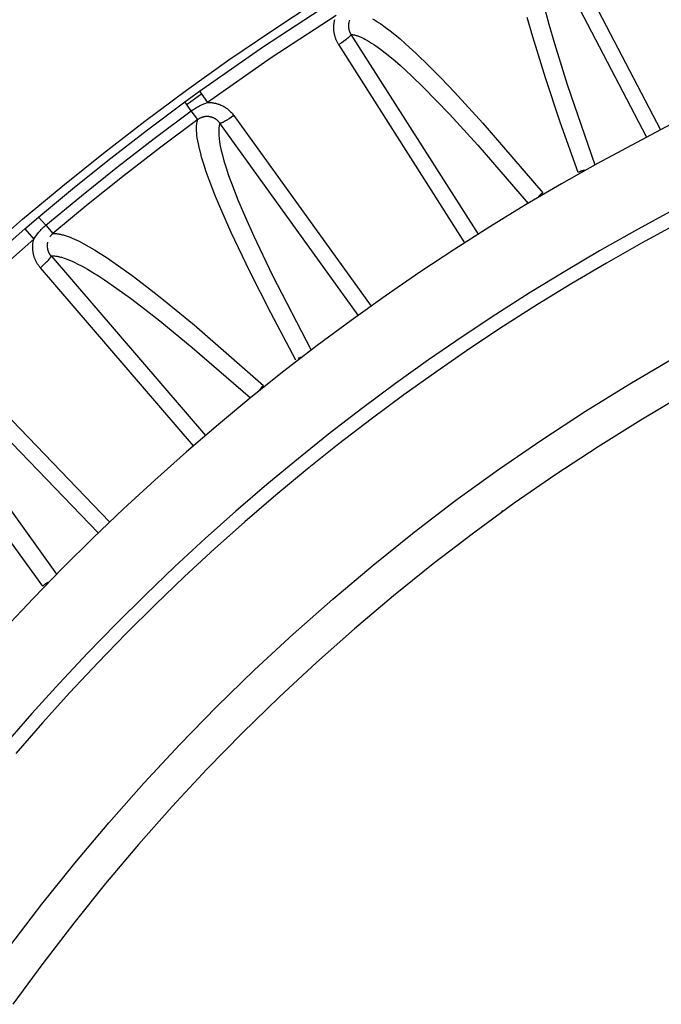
# Model space of a CAD drawing. Header units: millimetres. Extents: x -2637 to -1637, y 678 to 1678.
# Tile 255 of 256: x -2088 to -2068, y 1470 to 1501. Entities that reach past the tile are written whole.
import ezdxf

# ---------------------------------------------------------------- set-up
doc = ezdxf.new("R2010")
doc.units = ezdxf.units.MM
doc.layers.add('Make2D$B.SHOW mini', color=7, linetype='Continuous', true_color=0x000000)
doc.styles.add('Arial Standard', font='txt')
doc.dimstyles.get("Standard").update_dxf_attribs({"dimscale": 10, "dimtxt": 2.5, "dimasz": 3, "dimexe": 1, "dimexo": 0.5, "dimgap": 0.8, "dimtad": 1, "dimtoh": 1, "dimzin": 1, "dimdsep": 46, "dimtxsty": 'Arial Standard', "dimblk": 'OPEN90', "dimcen": 2.5, "dimadec": 1, "dimazin": 1, "dimtfac": 1, "dimtdec": 4, "dimtix": 1, "dimtofl": 0, "dimtmove": 1, "dimatfit": 3, "dimldrblk": 'OPEN90', "dimfxl": 1, "dimtolj": 1, "dimtzin": 1, "dimarcsym": 0})

# ---------------------------------------------------------------- blocks, each defined once
blk = doc.blocks.new('*D4')
at = {"layer": 'Defpoints', "color": 0}
for p in [(-1915.374, 1563.169), (-2152.374, 1474.352), (-1915.374, 1474.352)]:
    blk.add_point(p, dxfattribs=at)
at = {"layer": 'Make2D$B.SHOW mini', "color": 0, "lineweight": -2}
for p, q in [((-2152.374, 1476.852), (-2152.374, 1568.169)), ((-1915.374, 1476.852), (-1915.374, 1568.169)), ((-2137.374, 1563.169), (-1930.374, 1563.169))]:
    blk.add_line(p, q, dxfattribs=at)
at = {"layer": 'Make2D$B.SHOW mini', "color": 0}
for points in [[(-2137.374, 1565.669), (-2137.374, 1560.669), (-2152.374, 1563.169)], [(-1930.374, 1560.669), (-1930.374, 1565.669), (-1915.374, 1563.169)]]:
    blk.add_solid(points, dxfattribs=at)
at = {"layer": 'Make2D$B.SHOW mini', "color": 0, "insert": (-2033.874, 1574.827), "char_height": 15, "attachment_point": 5, "style": 'Arial Standard'}
blk.add_mtext('\\A1;237.00', dxfattribs=at)

msp = doc.modelspace()

# ---------------------------------------------------------------- linework, layer by layer
at = {"layer": 'Make2D$B.SHOW mini', "color": 18, "lineweight": -3, "true_color": 0x000000}
for points in [[(-2071.513, 1504.408), (-2068.078, 1497.822)], [(-2068.521, 1497.591), (-2071.985, 1504.234)], [(-2089.502, 1493.897), (-2088.254, 1494.985), (-2086.987, 1496.047), (-2085.699, 1497.082), (-2084.393, 1498.091), (-2083.07, 1499.073), (-2081.729, 1500.028), (-2080.372, 1500.954), (-2079, 1501.852)], [(-2082.657, 1499.037), (-2080.634, 1500.451), (-2078.569, 1501.805)], [(-2071.766, 1501.748), (-2071.612, 1501.161), (-2071.437, 1500.544), (-2071.032, 1499.248), (-2070.154, 1496.71)], [(-2078.336, 1501.438), (-2080.39, 1500.091), (-2082.403, 1498.684)], [(-2078.257, 1500.514), (-2078.271, 1500.535), (-2078.284, 1500.557), (-2078.295, 1500.579), (-2078.307, 1500.6), (-2078.317, 1500.622), (-2078.327, 1500.644), (-2078.337, 1500.665), (-2078.345, 1500.687), (-2078.353, 1500.708), (-2078.361, 1500.73), (-2078.368, 1500.751), (-2078.374, 1500.772), (-2078.38, 1500.793), (-2078.386, 1500.815), (-2078.391, 1500.836), (-2078.395, 1500.856), (-2078.399, 1500.877), (-2078.402, 1500.898), (-2078.405, 1500.918), (-2078.408, 1500.939), (-2078.41, 1500.959), (-2078.412, 1500.979), (-2078.413, 1500.999), (-2078.414, 1501.019), (-2078.414, 1501.039), (-2078.414, 1501.058), (-2078.414, 1501.077), (-2078.413, 1501.096), (-2078.412, 1501.115), (-2078.411, 1501.134), (-2078.409, 1501.153), (-2078.407, 1501.171), (-2078.405, 1501.189), (-2078.402, 1501.207), (-2078.399, 1501.225), (-2078.396, 1501.243), (-2078.392, 1501.26), (-2078.388, 1501.277), (-2078.38, 1501.311)], [(-2077.915, 1501.287), (-2077.921, 1501.272), (-2077.926, 1501.257), (-2077.931, 1501.241), (-2077.935, 1501.224), (-2077.939, 1501.208), (-2077.942, 1501.191), (-2077.944, 1501.182), (-2077.945, 1501.173), (-2077.946, 1501.165), (-2077.947, 1501.156), (-2077.948, 1501.147), (-2077.948, 1501.138), (-2077.949, 1501.128), (-2077.949, 1501.119), (-2077.949, 1501.11), (-2077.949, 1501.1), (-2077.949, 1501.091), (-2077.949, 1501.081), (-2077.948, 1501.072), (-2077.948, 1501.062), (-2077.947, 1501.052), (-2077.945, 1501.042), (-2077.944, 1501.032), (-2077.942, 1501.022), (-2077.941, 1501.012), (-2077.939, 1501.002), (-2077.936, 1500.992), (-2077.934, 1500.982), (-2077.931, 1500.971), (-2077.928, 1500.961), (-2077.925, 1500.951), (-2077.921, 1500.94), (-2077.917, 1500.93), (-2077.913, 1500.92), (-2077.909, 1500.909), (-2077.904, 1500.899), (-2077.899, 1500.888), (-2077.894, 1500.878), (-2077.889, 1500.867), (-2077.883, 1500.857), (-2077.877, 1500.846), (-2077.87, 1500.836)], [(-2077.19, 1501.335), (-2077.126, 1501.298), (-2077.062, 1501.258), (-2076.995, 1501.214), (-2076.926, 1501.168), (-2076.785, 1501.067), (-2076.636, 1500.954), (-2076.481, 1500.83), (-2076.319, 1500.694), (-2076.152, 1500.548), (-2075.797, 1500.223), (-2075.418, 1499.857), (-2075.016, 1499.45), (-2074.594, 1499.008), (-2073.702, 1498.033), (-2071.799, 1495.823)], [(-2070.68, 1496.47), (-2071.249, 1498.062), (-2071.719, 1499.458), (-2072.122, 1500.755), (-2072.297, 1501.372)], [(-2077.87, 1500.836), (-2077.87, 1500.835), (-2077.87, 1500.835), (-2077.87, 1500.835), (-2077.87, 1500.834), (-2077.87, 1500.834), (-2077.87, 1500.834), (-2077.87, 1500.833), (-2077.869, 1500.833), (-2077.869, 1500.832), (-2077.869, 1500.832), (-2077.869, 1500.832), (-2077.869, 1500.831), (-2077.869, 1500.831), (-2077.869, 1500.83), (-2077.87, 1500.83), (-2077.87, 1500.829), (-2077.87, 1500.829), (-2077.87, 1500.828), (-2077.87, 1500.828), (-2077.87, 1500.827), (-2077.87, 1500.827), (-2077.87, 1500.826), (-2077.87, 1500.826), (-2077.871, 1500.825), (-2077.871, 1500.825), (-2077.871, 1500.824), (-2077.871, 1500.823), (-2077.872, 1500.822), (-2077.872, 1500.821), (-2077.873, 1500.819), (-2077.874, 1500.818), (-2077.874, 1500.817), (-2077.875, 1500.815), (-2077.876, 1500.814), (-2077.877, 1500.812), (-2077.879, 1500.809), (-2077.881, 1500.806), (-2077.884, 1500.803), (-2077.887, 1500.799), (-2077.89, 1500.795), (-2077.893, 1500.792), (-2077.897, 1500.788), (-2077.904, 1500.779), (-2077.913, 1500.77), (-2077.923, 1500.761), (-2077.934, 1500.75), (-2077.946, 1500.74), (-2077.973, 1500.717), (-2078.002, 1500.693), (-2078.035, 1500.668), (-2078.106, 1500.615), (-2078.182, 1500.563), (-2078.257, 1500.514)], [(-2077.87, 1500.836), (-2077.86, 1500.835), (-2077.849, 1500.834), (-2077.838, 1500.833), (-2077.827, 1500.832), (-2077.804, 1500.828), (-2077.781, 1500.824), (-2077.757, 1500.819), (-2077.733, 1500.812), (-2077.709, 1500.806), (-2077.683, 1500.798), (-2077.658, 1500.789), (-2077.632, 1500.78), (-2077.605, 1500.769), (-2077.578, 1500.758), (-2077.55, 1500.746), (-2077.522, 1500.734), (-2077.465, 1500.706), (-2077.406, 1500.675), (-2077.344, 1500.64), (-2077.281, 1500.603), (-2077.217, 1500.563), (-2077.15, 1500.519), (-2077.082, 1500.472), (-2076.94, 1500.371), (-2076.792, 1500.257), (-2076.637, 1500.133), (-2076.476, 1499.997), (-2076.308, 1499.85), (-2075.954, 1499.525), (-2075.576, 1499.157), (-2075.175, 1498.75), (-2074.753, 1498.308), (-2073.863, 1497.332), (-2072.271, 1495.488)], [(-2077.87, 1500.836), (-2073.85, 1494.515)], [(-2074.271, 1494.246), (-2078.257, 1500.514)], [(-2083.123, 1498.698), (-2082.657, 1499.037)], [(-2083.052, 1498.63), (-2082.588, 1498.967)], [(-2082.657, 1499.037), (-2082.403, 1498.684)], [(-2087.748, 1495.058), (-2086.616, 1495.999), (-2085.467, 1496.919), (-2084.303, 1497.819), (-2083.123, 1498.698)], [(-2082.92, 1498.42), (-2083.123, 1498.698)], [(-2082.92, 1498.42), (-2082.888, 1498.443), (-2082.856, 1498.464), (-2082.823, 1498.485), (-2082.791, 1498.505), (-2082.758, 1498.524), (-2082.725, 1498.542), (-2082.692, 1498.56), (-2082.66, 1498.576), (-2082.594, 1498.607), (-2082.529, 1498.635), (-2082.466, 1498.661), (-2082.403, 1498.684)], [(-2082.403, 1498.684), (-2082.381, 1498.685), (-2082.359, 1498.684), (-2082.337, 1498.683), (-2082.316, 1498.682), (-2082.295, 1498.681), (-2082.274, 1498.678), (-2082.254, 1498.676), (-2082.234, 1498.673), (-2082.214, 1498.67), (-2082.194, 1498.666), (-2082.175, 1498.662), (-2082.156, 1498.658), (-2082.137, 1498.653), (-2082.119, 1498.648), (-2082.101, 1498.643), (-2082.083, 1498.638), (-2082.066, 1498.632), (-2082.049, 1498.626), (-2082.033, 1498.62), (-2082.016, 1498.614), (-2081.984, 1498.6), (-2081.954, 1498.586), (-2081.924, 1498.572), (-2081.896, 1498.556), (-2081.868, 1498.54), (-2081.842, 1498.523), (-2081.816, 1498.506), (-2081.791, 1498.488), (-2081.767, 1498.469), (-2081.743, 1498.45), (-2081.72, 1498.43), (-2081.698, 1498.41), (-2081.676, 1498.388), (-2081.654, 1498.366), (-2081.633, 1498.343), (-2081.613, 1498.319), (-2081.593, 1498.294), (-2081.574, 1498.268)], [(-2087.526, 1494.795), (-2086.398, 1495.732), (-2085.254, 1496.648), (-2084.095, 1497.544), (-2082.92, 1498.42)], [(-2082.716, 1498.142), (-2083.886, 1497.27), (-2085.041, 1496.377), (-2086.18, 1495.465), (-2087.303, 1494.532)], [(-2082.716, 1498.142), (-2082.92, 1498.42)], [(-2079.617, 1490.53), (-2080.407, 1492.024), (-2081.072, 1493.338), (-2081.656, 1494.566), (-2081.917, 1495.151), (-2082.152, 1495.711), (-2082.356, 1496.239), (-2082.445, 1496.488), (-2082.524, 1496.727), (-2082.593, 1496.955), (-2082.624, 1497.064), (-2082.651, 1497.171), (-2082.676, 1497.273), (-2082.697, 1497.373), (-2082.715, 1497.469), (-2082.73, 1497.561), (-2082.742, 1497.649), (-2082.746, 1497.691), (-2082.75, 1497.733), (-2082.752, 1497.773), (-2082.754, 1497.813), (-2082.755, 1497.851), (-2082.755, 1497.888), (-2082.753, 1497.924), (-2082.751, 1497.959), (-2082.748, 1497.992), (-2082.746, 1498.009), (-2082.744, 1498.025), (-2082.741, 1498.041), (-2082.738, 1498.056), (-2082.735, 1498.071), (-2082.732, 1498.086), (-2082.728, 1498.1), (-2082.725, 1498.114), (-2082.72, 1498.128), (-2082.716, 1498.142)], [(-2082.017, 1498.028), (-2082.027, 1498.042), (-2082.037, 1498.054), (-2082.048, 1498.067), (-2082.058, 1498.079), (-2082.069, 1498.09), (-2082.081, 1498.101), (-2082.092, 1498.112), (-2082.104, 1498.122), (-2082.117, 1498.132), (-2082.129, 1498.142), (-2082.142, 1498.151), (-2082.156, 1498.16), (-2082.17, 1498.168), (-2082.184, 1498.177), (-2082.199, 1498.184), (-2082.215, 1498.192), (-2082.223, 1498.196), (-2082.231, 1498.199), (-2082.239, 1498.202), (-2082.248, 1498.206), (-2082.256, 1498.209), (-2082.265, 1498.212), (-2082.274, 1498.215), (-2082.283, 1498.218), (-2082.293, 1498.22), (-2082.302, 1498.223), (-2082.312, 1498.225), (-2082.322, 1498.227), (-2082.332, 1498.229), (-2082.342, 1498.231), (-2082.352, 1498.233), (-2082.363, 1498.234), (-2082.374, 1498.235), (-2082.385, 1498.236), (-2082.396, 1498.237), (-2082.407, 1498.237), (-2082.418, 1498.238), (-2082.429, 1498.238), (-2082.441, 1498.237), (-2082.452, 1498.237), (-2082.464, 1498.236), (-2082.475, 1498.235), (-2082.487, 1498.234), (-2082.498, 1498.232), (-2082.51, 1498.23), (-2082.522, 1498.228), (-2082.533, 1498.225), (-2082.545, 1498.222), (-2082.556, 1498.219), (-2082.568, 1498.216), (-2082.579, 1498.212), (-2082.591, 1498.208), (-2082.602, 1498.204), (-2082.613, 1498.2), (-2082.624, 1498.195), (-2082.635, 1498.19), (-2082.646, 1498.185), (-2082.656, 1498.179), (-2082.666, 1498.174), (-2082.677, 1498.168), (-2082.687, 1498.162), (-2082.697, 1498.155), (-2082.706, 1498.149), (-2082.716, 1498.142)], [(-2081.574, 1498.268), (-2081.648, 1498.217), (-2081.724, 1498.166), (-2081.8, 1498.119), (-2081.835, 1498.098), (-2081.869, 1498.079), (-2081.9, 1498.063), (-2081.914, 1498.056), (-2081.927, 1498.05), (-2081.94, 1498.044), (-2081.952, 1498.039), (-2081.962, 1498.035), (-2081.967, 1498.033), (-2081.972, 1498.031), (-2081.977, 1498.03), (-2081.981, 1498.029), (-2081.985, 1498.027), (-2081.989, 1498.027), (-2081.993, 1498.026), (-2081.994, 1498.026), (-2081.996, 1498.025), (-2081.998, 1498.025), (-2081.999, 1498.025), (-2082.001, 1498.025), (-2082.002, 1498.025), (-2082.003, 1498.025), (-2082.005, 1498.025), (-2082.006, 1498.025), (-2082.006, 1498.025), (-2082.007, 1498.025), (-2082.008, 1498.025), (-2082.008, 1498.025), (-2082.009, 1498.025), (-2082.009, 1498.025), (-2082.01, 1498.025), (-2082.01, 1498.025), (-2082.011, 1498.025), (-2082.011, 1498.025), (-2082.012, 1498.025), (-2082.012, 1498.026), (-2082.013, 1498.026), (-2082.013, 1498.026), (-2082.013, 1498.026), (-2082.014, 1498.026), (-2082.014, 1498.026), (-2082.015, 1498.026), (-2082.015, 1498.027), (-2082.015, 1498.027), (-2082.016, 1498.027), (-2082.016, 1498.027), (-2082.016, 1498.028), (-2082.016, 1498.028), (-2082.017, 1498.028), (-2082.017, 1498.028)], [(-2081.574, 1498.268), (-2077.235, 1492.239)], [(-2067.767, 1497.982), (-2070.075, 1496.754), (-2071.217, 1496.108), (-2072.351, 1495.44), (-2073.475, 1494.751), (-2074.589, 1494.041), (-2075.693, 1493.309), (-2076.786, 1492.557), (-2077.867, 1491.785), (-2078.935, 1490.992), (-2079.991, 1490.179), (-2081.034, 1489.347), (-2082.062, 1488.495), (-2083.077, 1487.624), (-2084.076, 1486.735), (-2085.06, 1485.827), (-2086.028, 1484.902), (-2086.979, 1483.959), (-2087.914, 1483), (-2088.831, 1482.023)], [(-2082.017, 1498.028), (-2082.021, 1498.015), (-2082.025, 1498.001), (-2082.029, 1497.987), (-2082.033, 1497.972), (-2082.036, 1497.957), (-2082.039, 1497.942), (-2082.041, 1497.927), (-2082.044, 1497.911), (-2082.046, 1497.895), (-2082.048, 1497.879), (-2082.051, 1497.845), (-2082.053, 1497.81), (-2082.054, 1497.774), (-2082.054, 1497.737), (-2082.053, 1497.699), (-2082.051, 1497.659), (-2082.048, 1497.619), (-2082.044, 1497.577), (-2082.04, 1497.535), (-2082.028, 1497.447), (-2082.013, 1497.355), (-2081.994, 1497.259), (-2081.972, 1497.16), (-2081.947, 1497.057), (-2081.889, 1496.841), (-2081.819, 1496.614), (-2081.74, 1496.375), (-2081.65, 1496.126), (-2081.445, 1495.599), (-2081.209, 1495.039), (-2080.947, 1494.454), (-2080.362, 1493.229), (-2079.131, 1490.843)], [(-2077.641, 1491.948), (-2082.017, 1498.028)], [(-2070.462, 1496.533), (-2070.477, 1496.532), (-2070.492, 1496.531), (-2070.504, 1496.529), (-2070.517, 1496.527), (-2070.529, 1496.525), (-2070.541, 1496.523), (-2070.553, 1496.52), (-2070.565, 1496.517), (-2070.576, 1496.514), (-2070.588, 1496.51), (-2070.6, 1496.506), (-2070.611, 1496.502), (-2070.623, 1496.497), (-2070.634, 1496.493), (-2070.646, 1496.487), (-2070.657, 1496.482), (-2070.668, 1496.476), (-2070.68, 1496.47)], [(-2071.799, 1495.823), (-2071.81, 1495.817), (-2071.821, 1495.81), (-2071.832, 1495.803), (-2071.842, 1495.795), (-2071.852, 1495.788), (-2071.861, 1495.78), (-2071.871, 1495.772), (-2071.88, 1495.764), (-2071.889, 1495.756), (-2071.898, 1495.748), (-2071.906, 1495.739), (-2071.915, 1495.73), (-2071.923, 1495.721), (-2071.93, 1495.711), (-2071.938, 1495.702), (-2071.945, 1495.692)], [(-2067.783, 1495.22), (-2068.9, 1494.613), (-2070.01, 1493.985), (-2071.11, 1493.337), (-2072.202, 1492.667), (-2073.284, 1491.977), (-2074.355, 1491.267), (-2075.415, 1490.536), (-2076.464, 1489.786), (-2077.5, 1489.016), (-2078.524, 1488.226), (-2079.535, 1487.418), (-2080.532, 1486.591), (-2081.515, 1485.746), (-2082.484, 1484.882), (-2083.437, 1484.002), (-2084.374, 1483.104), (-2085.296, 1482.189), (-2086.201, 1481.258), (-2087.088, 1480.311), (-2087.959, 1479.349), (-2088.811, 1478.372)], [(-2088.187, 1494.685), (-2087.748, 1495.058)], [(-2087.526, 1494.795), (-2087.748, 1495.058)], [(-2067.575, 1494.829), (-2068.686, 1494.226), (-2069.788, 1493.602), (-2070.882, 1492.957), (-2071.967, 1492.292), (-2073.042, 1491.606), (-2074.107, 1490.9), (-2075.16, 1490.174), (-2076.203, 1489.428), (-2077.233, 1488.662), (-2078.251, 1487.878), (-2079.256, 1487.074), (-2080.247, 1486.253), (-2081.224, 1485.412), (-2082.186, 1484.554), (-2083.133, 1483.679), (-2084.065, 1482.786), (-2084.981, 1481.877), (-2085.88, 1480.952), (-2086.763, 1480.011), (-2087.628, 1479.055), (-2088.475, 1478.083)], [(-2087.904, 1494.356), (-2087.866, 1494.411), (-2087.827, 1494.467), (-2087.784, 1494.523), (-2087.739, 1494.579), (-2087.715, 1494.608), (-2087.69, 1494.635), (-2087.665, 1494.663), (-2087.639, 1494.69), (-2087.612, 1494.717), (-2087.584, 1494.744), (-2087.555, 1494.77), (-2087.526, 1494.795)], [(-2087.526, 1494.795), (-2087.303, 1494.532)], [(-2091.839, 1491.363), (-2090.037, 1493.051), (-2088.187, 1494.685)], [(-2088.187, 1494.685), (-2087.904, 1494.356)], [(-2087.303, 1494.532), (-2087.31, 1494.526), (-2087.317, 1494.52), (-2087.324, 1494.513), (-2087.331, 1494.507), (-2087.337, 1494.5), (-2087.343, 1494.494), (-2087.355, 1494.481), (-2087.366, 1494.469), (-2087.376, 1494.456), (-2087.385, 1494.444), (-2087.394, 1494.431)], [(-2087.303, 1494.532), (-2087.292, 1494.533), (-2087.281, 1494.534), (-2087.27, 1494.534), (-2087.259, 1494.534), (-2087.236, 1494.534), (-2087.213, 1494.534), (-2087.189, 1494.532), (-2087.164, 1494.53), (-2087.139, 1494.526), (-2087.113, 1494.522), (-2087.086, 1494.518), (-2087.059, 1494.512), (-2087.031, 1494.506), (-2087.003, 1494.499), (-2086.974, 1494.491), (-2086.944, 1494.483), (-2086.883, 1494.464), (-2086.82, 1494.442), (-2086.755, 1494.417), (-2086.687, 1494.389), (-2086.617, 1494.359), (-2086.545, 1494.325), (-2086.47, 1494.289), (-2086.316, 1494.209), (-2086.152, 1494.119), (-2085.981, 1494.018), (-2085.802, 1493.907), (-2085.615, 1493.786), (-2085.218, 1493.515), (-2084.791, 1493.206), (-2084.335, 1492.861), (-2083.854, 1492.484), (-2082.832, 1491.646), (-2080.633, 1489.731)], [(-2087.904, 1494.356), (-2089.745, 1492.73), (-2091.537, 1491.05)], [(-2087.695, 1493.452), (-2087.711, 1493.471), (-2087.726, 1493.491), (-2087.741, 1493.511), (-2087.756, 1493.531), (-2087.769, 1493.551), (-2087.782, 1493.57), (-2087.794, 1493.591), (-2087.806, 1493.611), (-2087.817, 1493.631), (-2087.828, 1493.651), (-2087.838, 1493.671), (-2087.847, 1493.691), (-2087.856, 1493.711), (-2087.864, 1493.731), (-2087.872, 1493.751), (-2087.879, 1493.771), (-2087.886, 1493.791), (-2087.893, 1493.811), (-2087.899, 1493.831), (-2087.904, 1493.851), (-2087.909, 1493.871), (-2087.913, 1493.891), (-2087.917, 1493.91), (-2087.921, 1493.93), (-2087.924, 1493.949), (-2087.927, 1493.968), (-2087.93, 1493.987), (-2087.932, 1494.006), (-2087.933, 1494.025), (-2087.935, 1494.044), (-2087.936, 1494.063), (-2087.936, 1494.081), (-2087.936, 1494.1), (-2087.936, 1494.118), (-2087.936, 1494.136), (-2087.935, 1494.154), (-2087.934, 1494.172), (-2087.933, 1494.189), (-2087.929, 1494.224), (-2087.925, 1494.258), (-2087.919, 1494.291), (-2087.912, 1494.324), (-2087.904, 1494.356)], [(-2087.466, 1494.266), (-2087.47, 1494.25), (-2087.472, 1494.234), (-2087.475, 1494.218), (-2087.477, 1494.201), (-2087.478, 1494.184), (-2087.479, 1494.167), (-2087.479, 1494.158), (-2087.479, 1494.149), (-2087.479, 1494.14), (-2087.479, 1494.132), (-2087.478, 1494.122), (-2087.478, 1494.113), (-2087.477, 1494.104), (-2087.476, 1494.095), (-2087.475, 1494.086), (-2087.473, 1494.076), (-2087.472, 1494.067), (-2087.47, 1494.058), (-2087.468, 1494.048), (-2087.466, 1494.039), (-2087.464, 1494.029), (-2087.461, 1494.019), (-2087.458, 1494.01), (-2087.455, 1494), (-2087.452, 1493.99), (-2087.448, 1493.981), (-2087.445, 1493.971), (-2087.441, 1493.961), (-2087.437, 1493.952), (-2087.432, 1493.942), (-2087.428, 1493.932), (-2087.423, 1493.922), (-2087.417, 1493.912), (-2087.412, 1493.903), (-2087.406, 1493.893), (-2087.4, 1493.883), (-2087.394, 1493.874), (-2087.387, 1493.864), (-2087.38, 1493.854), (-2087.373, 1493.845), (-2087.365, 1493.835), (-2087.357, 1493.826)], [(-2087.695, 1493.452), (-2087.627, 1493.511), (-2087.56, 1493.574), (-2087.496, 1493.636), (-2087.468, 1493.666), (-2087.441, 1493.694), (-2087.418, 1493.72), (-2087.408, 1493.732), (-2087.399, 1493.744), (-2087.39, 1493.755), (-2087.383, 1493.765), (-2087.376, 1493.774), (-2087.373, 1493.779), (-2087.371, 1493.783), (-2087.368, 1493.787), (-2087.366, 1493.791), (-2087.364, 1493.795), (-2087.362, 1493.798), (-2087.361, 1493.802), (-2087.36, 1493.803), (-2087.359, 1493.805), (-2087.359, 1493.806), (-2087.358, 1493.808), (-2087.358, 1493.809), (-2087.357, 1493.811), (-2087.357, 1493.812), (-2087.356, 1493.813), (-2087.356, 1493.814), (-2087.356, 1493.815), (-2087.356, 1493.815), (-2087.356, 1493.816), (-2087.356, 1493.817), (-2087.356, 1493.817), (-2087.356, 1493.818), (-2087.356, 1493.818), (-2087.356, 1493.819), (-2087.356, 1493.819), (-2087.356, 1493.82), (-2087.356, 1493.82), (-2087.356, 1493.821), (-2087.356, 1493.821), (-2087.356, 1493.821), (-2087.356, 1493.822), (-2087.356, 1493.822), (-2087.356, 1493.823), (-2087.356, 1493.823), (-2087.356, 1493.824), (-2087.356, 1493.824), (-2087.356, 1493.824), (-2087.357, 1493.825), (-2087.357, 1493.825), (-2087.357, 1493.825), (-2087.357, 1493.826), (-2087.357, 1493.826)], [(-2087.357, 1493.826), (-2087.346, 1493.827), (-2087.336, 1493.827), (-2087.325, 1493.828), (-2087.313, 1493.828), (-2087.291, 1493.828), (-2087.267, 1493.827), (-2087.243, 1493.825), (-2087.218, 1493.822), (-2087.193, 1493.819), (-2087.167, 1493.815), (-2087.14, 1493.81), (-2087.113, 1493.804), (-2087.085, 1493.798), (-2087.057, 1493.791), (-2087.028, 1493.783), (-2086.998, 1493.774), (-2086.937, 1493.755), (-2086.874, 1493.733), (-2086.809, 1493.708), (-2086.741, 1493.679), (-2086.671, 1493.649), (-2086.599, 1493.615), (-2086.525, 1493.579), (-2086.37, 1493.498), (-2086.207, 1493.407), (-2086.036, 1493.306), (-2085.857, 1493.194), (-2085.67, 1493.073), (-2085.274, 1492.801), (-2084.847, 1492.492), (-2084.392, 1492.146), (-2083.911, 1491.768), (-2082.891, 1490.93), (-2081.052, 1489.332)], [(-2087.357, 1493.826), (-2082.476, 1488.143)], [(-2082.855, 1487.817), (-2087.695, 1493.452)], [(-2090.657, 1490.756), (-2085.503, 1485.408)], [(-2085.863, 1485.062), (-2091.061, 1490.456)], [(-2088.656, 1471.987), (-2087.647, 1473.311), (-2086.605, 1474.611), (-2085.53, 1475.887), (-2084.424, 1477.137), (-2083.286, 1478.361), (-2082.119, 1479.558), (-2080.923, 1480.725), (-2079.699, 1481.862), (-2078.448, 1482.969), (-2077.172, 1484.044), (-2075.872, 1485.086), (-2074.549, 1486.094), (-2073.204, 1487.069), (-2071.838, 1488.009), (-2070.454, 1488.913), (-2069.052, 1489.781), (-2067.633, 1490.613)], [(-2079.415, 1490.623), (-2079.428, 1490.62), (-2079.441, 1490.617), (-2079.454, 1490.614), (-2079.466, 1490.61), (-2079.479, 1490.606), (-2079.491, 1490.601), (-2079.503, 1490.596), (-2079.515, 1490.591), (-2079.527, 1490.586), (-2079.539, 1490.58)], [(-2080.633, 1489.731), (-2080.643, 1489.722), (-2080.653, 1489.714), (-2080.663, 1489.705), (-2080.672, 1489.697), (-2080.68, 1489.688), (-2080.689, 1489.679), (-2080.697, 1489.67), (-2080.705, 1489.66), (-2080.713, 1489.651), (-2080.72, 1489.641), (-2080.728, 1489.631), (-2080.735, 1489.621), (-2080.741, 1489.611), (-2080.748, 1489.6), (-2080.754, 1489.59), (-2080.76, 1489.579), (-2080.764, 1489.57), (-2080.768, 1489.562)], [(-2067.341, 1489.442), (-2068.707, 1488.633), (-2070.057, 1487.789), (-2071.39, 1486.911), (-2072.705, 1485.999), (-2074, 1485.055), (-2075.275, 1484.078), (-2076.528, 1483.07), (-2077.758, 1482.031), (-2078.964, 1480.962), (-2080.144, 1479.863), (-2081.298, 1478.737), (-2082.425, 1477.583), (-2083.523, 1476.402), (-2084.592, 1475.197), (-2085.631, 1473.967), (-2086.64, 1472.714), (-2087.616, 1471.439), (-2088.561, 1470.144)], [(-2088.739, 1485.942), (-2087.18, 1483.756)], [(-2073.067, 1485.74), (-2073.103, 1485.763)], [(-2087.617, 1483.376), (-2088.612, 1484.743)], [(-2087.417, 1483.502), (-2087.426, 1483.498), (-2087.436, 1483.495), (-2087.445, 1483.491), (-2087.455, 1483.487), (-2087.466, 1483.483), (-2087.477, 1483.477), (-2087.488, 1483.472), (-2087.499, 1483.466), (-2087.509, 1483.46), (-2087.52, 1483.454), (-2087.53, 1483.448), (-2087.54, 1483.441), (-2087.55, 1483.434), (-2087.56, 1483.427), (-2087.57, 1483.419), (-2087.58, 1483.411), (-2087.589, 1483.403), (-2087.598, 1483.394), (-2087.608, 1483.385), (-2087.617, 1483.376)]]:
    msp.add_lwpolyline(points, dxfattribs=at)

# ---------------------------------------------------------------- dimensions: what is measured, and where the dimension line sits
at = {"layer": 'Make2D$B.SHOW mini', "color": 5, "true_color": 0x0000ff}
dim = msp.add_linear_dim(base=(-1915.374, 1563.169), p1=(-2152.374, 1474.352), p2=(-1915.374, 1474.352), dimstyle='Standard', override={"dimscale": 5, "dimtxt": 3, "dimasz": 3, "dimexe": 1, "dimexo": 0.5, "dimgap": 0.8, "dimtad": 1, "dimtih": 0, "dimtoh": 0, "dimdec": 2, "dimzin": 1, "dimtxsty": 'Arial Standard', "dimsah": 0, "dimcen": 2.5, "dimadec": 1, "dimazin": 1, "dimtix": 0, "dimtmove": 0, "dimtzin": 1}, dxfattribs=at)
dim.commit()
dim.dimension.update_dxf_attribs({"geometry": '*D4', "text_midpoint": (-2033.874, 1574.827)})

doc.saveas('drawing.dxf')
